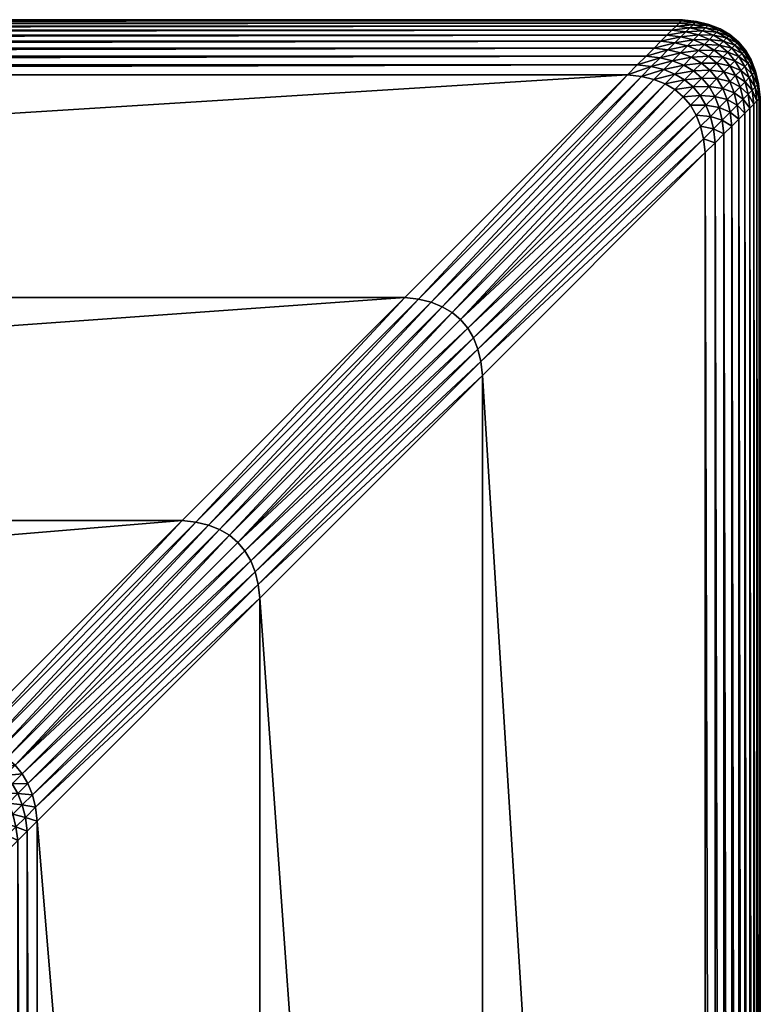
# Model space of a CAD drawing. Header units: centimetres. Extents: x -42.3 to 47.7, y 129 to 219.
# Tile 24 of 24: x 42.9 to 47.7, y 212.7 to 219. Entities that reach past the tile are written whole.
import ezdxf

# ---------------------------------------------------------------- set-up
doc = ezdxf.new("R2010")
doc.units = ezdxf.units.CM
doc.layers.get('0').update_dxf_attribs({"true_color": 0x565656})

msp = doc.modelspace()

# ---------------------------------------------------------------- meshes
at = {"color": 37, "true_color": 0x7a5834}
mesh = msp.add_polyface(dxfattribs=at)
corners = [(22.1888, 219.0436, 0), (22.1888, 219.0436, 4), (47.1888, 219.0436, 4), (45.4043, 217.2591, 4.5), (23.9733, 217.2591, 4.5), (25.4043, 215.8281, 4.5), (22.1965, 219.0359, 4.0891), (47.1811, 219.0359, 4.0891), (22.2103, 219.0221, 4.1696), (47.1673, 219.0221, 4.1696), (22.2303, 219.0021, 4.2413), (47.1473, 219.0021, 4.2413), (22.2564, 218.976, 4.3044), (47.1212, 218.976, 4.3044), (22.2887, 218.9437, 4.3587), (46.8983, 218.7531, 4.4891), (22.4793, 218.7531, 4.4891), (22.5424, 218.69, 4.5), (46.9552, 218.81, 4.4696), (22.4224, 218.81, 4.4696), (47.0059, 218.8607, 4.4413), (22.3717, 218.8607, 4.4413), (47.0505, 218.9053, 4.4044), (22.3271, 218.9053, 4.4044), (47.0889, 218.9437, 4.3587), (42.5424, 214.3971, 4.5), (26.8353, 214.3972, 4.5), (26.9, 214.3325, 4.4894), (42.4775, 214.3323, 4.4894), (26.9598, 214.2726, 4.4703), (42.4174, 214.2723, 4.4704), (27.0148, 214.2175, 4.4427), (42.3621, 214.2169, 4.4429), (27.065, 214.1673, 4.4066), (42.3115, 214.1663, 4.407), (27.1104, 214.1219, 4.362), (42.1292, 213.9842, 4.1003), (27.2435, 213.9886, 4.0988), (27.2647, 213.9674, 4.0117), (42.1562, 214.0112, 4.1785), (27.2175, 214.0147, 4.1773), (42.1879, 214.0428, 4.2484), (27.1866, 214.0456, 4.2474), (42.2243, 214.0793, 4.3097), (27.1509, 214.0814, 4.309), (42.2655, 214.1204, 4.3626), (26.9148, 214.2175, 4.4427), (26.965, 214.1673, 4.4066), (27.0104, 214.1219, 4.362), (26.9104, 214.1219, 4.362), (27.1435, 213.9886, 4.0988), (27.1647, 213.9674, 4.0117), (27.1175, 214.0147, 4.1773), (27.0866, 214.0457, 4.2474), (27.0509, 214.0814, 4.309), (27.0435, 213.9887, 4.0988), (27.0647, 213.9674, 4.0117), (27.0175, 214.0148, 4.1773), (26.9866, 214.0457, 4.2474), (26.9509, 214.0814, 4.309), (26.9648, 213.9675, 4.0117), (26.9436, 213.9887, 4.0988), (26.9175, 214.0148, 4.1773), (26.8866, 214.0457, 4.2474), (43.9733, 215.8281, 4.5), (46.8353, 218.69, 4.5)]
mesh.append_faces([[corners[k] for k in face] for face in [(0, 1, 2), (3, 4, 5), (2, 1, 6), (7, 6, 8), (9, 8, 10), (11, 10, 12), (13, 12, 14), (15, 16, 17), (18, 19, 16), (20, 21, 19), (22, 23, 21), (24, 14, 23), (25, 26, 27), (28, 27, 29), (30, 29, 31), (32, 31, 33), (34, 33, 35), (36, 37, 38), (39, 40, 37), (41, 42, 40), (43, 44, 42), (45, 35, 44), (46, 31, 29), (31, 46, 47), (47, 33, 31), (33, 47, 48), (48, 35, 33), (49, 48, 47), (37, 50, 51), (50, 37, 40), (40, 52, 50), (52, 40, 42), (42, 53, 52), (53, 42, 44), (44, 54, 53), (54, 44, 35), (35, 48, 54), (50, 55, 56), (55, 50, 52), (52, 57, 55), (57, 52, 53), (53, 58, 57), (58, 53, 54), (54, 59, 58), (59, 54, 48), (48, 49, 59), (60, 56, 55), (55, 61, 60), (61, 55, 57), (57, 62, 61), (62, 57, 58), (58, 63, 62), (63, 58, 59), (64, 5, 26), (65, 17, 4)]], dxfattribs={"vtx2": -1, "color": 37})
mesh = msp.add_polyface(dxfattribs=at)
corners = [(47.1888, 219.0436, 4), (47.1888, 219.0436, 0), (22.1888, 219.0436, 0), (25.4043, 215.8281, 4.5), (43.9733, 215.8281, 4.5), (45.4043, 217.2591, 4.5), (22.1965, 219.0359, 4.0891), (47.1811, 219.0359, 4.0891), (22.2103, 219.0221, 4.1696), (47.1673, 219.0221, 4.1696), (22.2303, 219.0021, 4.2413), (47.1473, 219.0021, 4.2413), (22.2564, 218.976, 4.3044), (47.1212, 218.976, 4.3044), (22.2887, 218.9437, 4.3587), (47.0889, 218.9437, 4.3587), (22.5424, 218.69, 4.5), (46.8353, 218.69, 4.5), (46.8983, 218.7531, 4.4891), (22.4793, 218.7531, 4.4891), (46.9552, 218.81, 4.4696), (22.4224, 218.81, 4.4696), (47.0059, 218.8607, 4.4413), (22.3717, 218.8607, 4.4413), (47.0505, 218.9053, 4.4044), (22.3271, 218.9053, 4.4044), (26.9, 214.3325, 4.4894), (42.4775, 214.3323, 4.4894), (42.5424, 214.3971, 4.5), (26.9598, 214.2726, 4.4703), (42.4174, 214.2723, 4.4704), (27.0148, 214.2175, 4.4427), (42.3621, 214.2169, 4.4429), (27.065, 214.1673, 4.4066), (42.3115, 214.1663, 4.407), (27.1104, 214.1219, 4.362), (42.2655, 214.1204, 4.3626), (27.2175, 214.0147, 4.1773), (42.1562, 214.0112, 4.1785), (42.1879, 214.0428, 4.2484), (27.1866, 214.0456, 4.2474), (42.2243, 214.0793, 4.3097), (27.1509, 214.0814, 4.309), (41.8903, 213.6464, 2.3258), (41.8012, 213.6575, 2.3266), (41.7694, 213.6259, 2.2571), (41.8585, 213.6147, 2.2563), (41.7329, 213.5895, 2.1962), (41.8221, 213.5784, 2.1954), (41.6917, 213.5484, 2.1438), (41.7808, 213.5373, 2.1431), (41.9025, 213.5585, 2.1949), (41.5685, 213.3257, 2.0194), (41.4794, 213.3368, 2.0201), (41.4145, 213.2721, 2.0106), (41.6287, 213.3857, 2.0375), (41.5396, 213.3968, 2.0382), (41.6841, 213.4409, 2.0641), (41.595, 213.4521, 2.0649), (41.7348, 213.4915, 2.0993), (41.6457, 213.5026, 2.1001), (41.649, 213.3058, 2.0188), (41.7092, 213.3658, 2.0369), (41.7646, 213.4211, 2.0635), (41.8153, 213.4716, 2.0987), (41.8613, 213.5175, 2.1425), (41.7207, 213.2773, 2.0184), (41.7809, 213.3373, 2.0365), (41.8363, 213.3926, 2.0631), (41.887, 213.4431, 2.0983), (41.8439, 213.3002, 2.0362), (41.8994, 213.3554, 2.0629), (26.8353, 214.3972, 4.5), (23.9733, 217.2591, 4.5)]
mesh.append_faces([[corners[k] for k in face] for face in [(0, 1, 2), (3, 4, 5), (6, 7, 0), (8, 9, 7), (10, 11, 9), (12, 13, 11), (14, 15, 13), (16, 17, 18), (19, 18, 20), (21, 20, 22), (23, 22, 24), (25, 24, 15), (26, 27, 28), (29, 30, 27), (31, 32, 30), (33, 34, 32), (35, 36, 34), (37, 38, 39), (40, 39, 41), (42, 41, 36), (43, 44, 45), (45, 46, 43), (46, 45, 47), (47, 48, 46), (48, 47, 49), (49, 50, 48), (51, 48, 50), (52, 53, 54), (53, 52, 55), (55, 56, 53), (56, 55, 57), (57, 58, 56), (58, 57, 59), (59, 60, 58), (60, 59, 50), (50, 49, 60), (52, 61, 62), (62, 55, 52), (55, 62, 63), (63, 57, 55), (57, 63, 64), (64, 59, 57), (59, 64, 65), (65, 50, 59), (61, 66, 67), (67, 62, 61), (62, 67, 68), (68, 63, 62), (63, 68, 69), (69, 64, 63), (70, 67, 66), (67, 70, 71), (71, 68, 67), (72, 28, 4), (73, 5, 17)]], dxfattribs={"vtx2": -1, "color": 37})
mesh = msp.add_polyface(dxfattribs=at)
corners = [(47.1888, 219.0436, 4), (47.278, 219.0327, 4), (47.278, 219.0327, 0), (47.1888, 219.0436, 0), (47.3584, 219.0132, 4), (47.3584, 219.0132, 0), (47.4302, 218.9849, 4), (47.4302, 218.9849, 0), (47.1811, 219.0359, 4.0891), (47.2703, 219.0251, 4.0891), (47.1673, 219.0221, 4.1696), (47.2565, 219.0112, 4.1696), (47.1473, 219.0021, 4.2413), (47.2365, 218.9913, 4.2413), (47.1212, 218.976, 4.3044), (47.2104, 218.9651, 4.3044), (47.0889, 218.9437, 4.3587), (47.1781, 218.9329, 4.3587), (47.3507, 219.0055, 4.0891), (47.3369, 218.9917, 4.1696), (47.3169, 218.9717, 4.2413), (47.2908, 218.9456, 4.3044), (47.2585, 218.9133, 4.3587), (47.4225, 218.9773, 4.0891), (47.4087, 218.9634, 4.1696), (47.3887, 218.9435, 4.2413), (47.3626, 218.9173, 4.3044), (47.3303, 218.8851, 4.3587), (47.4517, 218.9065, 4.2413), (47.4256, 218.8804, 4.3044), (47.3933, 218.8481, 4.3587), (47.0951, 218.8498, 4.4413), (47.0059, 218.8607, 4.4413), (46.9552, 218.81, 4.4696), (47.1396, 218.8944, 4.4044), (47.0505, 218.9053, 4.4044), (47.1755, 218.8303, 4.4413), (47.0443, 218.7991, 4.4696), (47.2201, 218.8749, 4.4044), (47.2473, 218.802, 4.4413), (47.2918, 218.8466, 4.4044), (47.3549, 218.8097, 4.4044)]
mesh.append_faces([[corners[k] for k in face] for face in [(0, 1, 2), (2, 3, 0), (1, 4, 5), (5, 2, 1), (4, 6, 7), (7, 5, 4), (1, 0, 8), (8, 9, 1), (9, 8, 10), (10, 11, 9), (11, 10, 12), (12, 13, 11), (13, 12, 14), (14, 15, 13), (15, 14, 16), (16, 17, 15), (4, 1, 9), (9, 18, 4), (18, 9, 11), (11, 19, 18), (19, 11, 13), (13, 20, 19), (20, 13, 15), (15, 21, 20), (21, 15, 17), (17, 22, 21), (6, 4, 18), (18, 23, 6), (23, 18, 19), (19, 24, 23), (24, 19, 20), (20, 25, 24), (25, 20, 21), (21, 26, 25), (26, 21, 22), (22, 27, 26), (28, 25, 26), (29, 26, 27), (27, 30, 29), (31, 32, 33), (32, 31, 34), (34, 35, 32), (35, 34, 17), (17, 16, 35), (36, 31, 37), (31, 36, 38), (38, 34, 31), (34, 38, 22), (22, 17, 34), (36, 39, 40), (40, 38, 36), (38, 40, 27), (27, 22, 38), (40, 41, 30), (30, 27, 40)]], dxfattribs={"vtx2": -1, "color": 37})
mesh = msp.add_polyface(dxfattribs=at)
corners = [(47.4302, 218.9849, 4), (47.4932, 218.948, 4), (47.4932, 218.948, 0), (47.4302, 218.9849, 0), (47.5476, 218.9023, 4), (47.5476, 218.9023, 0), (47.6584, 218.7132, 0), (47.6302, 218.7849, 0), (47.6302, 218.7849, 4), (47.6584, 218.7132, 4), (47.5932, 218.848, 0), (47.5932, 218.848, 4), (47.4225, 218.9773, 4.0891), (47.4855, 218.9403, 4.0891), (47.4087, 218.9634, 4.1696), (47.4717, 218.9265, 4.1696), (47.3887, 218.9435, 4.2413), (47.4517, 218.9065, 4.2413), (47.3626, 218.9173, 4.3044), (47.4256, 218.8804, 4.3044), (47.5399, 218.8947, 4.0891), (47.5261, 218.8808, 4.1696), (47.5061, 218.8609, 4.2413), (47.48, 218.8347, 4.3044), (47.3933, 218.8481, 4.3587), (47.4477, 218.8025, 4.3587), (47.6225, 218.7773, 4.0891), (47.6507, 218.7055, 4.0891), (47.6087, 218.7634, 4.1696), (47.6369, 218.6917, 4.1696), (47.5887, 218.7435, 4.2413), (47.5855, 218.8403, 4.0891), (47.5717, 218.8265, 4.1696), (47.5517, 218.8065, 4.2413), (47.5256, 218.7804, 4.3044), (47.5626, 218.7173, 4.3044), (47.4933, 218.7481, 4.3587), (47.5303, 218.6851, 4.3587), (47.4549, 218.7097, 4.4044), (47.4092, 218.764, 4.4044)]
mesh.append_faces([[corners[k] for k in face] for face in [(0, 1, 2), (2, 3, 0), (1, 4, 5), (5, 2, 1), (6, 7, 8), (8, 9, 6), (7, 10, 11), (11, 8, 7), (10, 5, 4), (4, 11, 10), (1, 0, 12), (12, 13, 1), (13, 12, 14), (14, 15, 13), (15, 14, 16), (16, 17, 15), (18, 19, 17), (4, 1, 13), (13, 20, 4), (20, 13, 15), (15, 21, 20), (21, 15, 17), (17, 22, 21), (22, 17, 19), (19, 23, 22), (23, 19, 24), (24, 25, 23), (9, 8, 26), (26, 27, 9), (27, 26, 28), (28, 29, 27), (29, 28, 30), (8, 11, 31), (31, 26, 8), (26, 31, 32), (32, 28, 26), (28, 32, 33), (33, 30, 28), (30, 33, 34), (34, 35, 30), (35, 34, 36), (36, 37, 35), (11, 4, 20), (20, 31, 11), (31, 20, 21), (21, 32, 31), (32, 21, 22), (22, 33, 32), (33, 22, 23), (23, 34, 33), (34, 23, 25), (25, 36, 34), (37, 36, 38), (39, 38, 36), (36, 25, 39)]], dxfattribs={"vtx2": -1, "color": 37})
mesh = msp.add_polyface(dxfattribs=at)
corners = [(46.8353, 218.69, 4.5), (46.9244, 218.6792, 4.5), (46.9874, 218.7422, 4.4891), (46.8983, 218.7531, 4.4891), (47.0443, 218.7991, 4.4696), (46.9552, 218.81, 4.4696), (47.0951, 218.8498, 4.4413), (47.0049, 218.6596, 4.5), (47.0679, 218.7227, 4.4891), (47.1248, 218.7796, 4.4696), (47.1755, 218.8303, 4.4413), (47.0766, 218.6314, 4.5), (47.1396, 218.6944, 4.4891), (47.1965, 218.7513, 4.4696), (47.2473, 218.802, 4.4413), (47.1397, 218.5944, 4.5), (47.2027, 218.6575, 4.4891), (47.2596, 218.7144, 4.4696), (47.3103, 218.7651, 4.4413), (47.3549, 218.8097, 4.4044), (47.2918, 218.8466, 4.4044), (47.194, 218.5488, 4.5), (47.257, 218.6118, 4.4891), (47.3139, 218.6687, 4.4696), (47.3647, 218.7194, 4.4413), (47.4092, 218.764, 4.4044), (47.4477, 218.8025, 4.3587), (47.3933, 218.8481, 4.3587), (47.3049, 218.3596, 4.5), (47.3244, 218.2792, 4.5), (47.3874, 218.3422, 4.4891), (47.3679, 218.4227, 4.4891), (47.4443, 218.3991, 4.4696), (47.2766, 218.4314, 4.5), (47.3396, 218.4944, 4.4891), (47.4248, 218.4796, 4.4696), (47.3965, 218.5513, 4.4696), (47.2397, 218.4944, 4.5), (47.3027, 218.5575, 4.4891), (47.3596, 218.6143, 4.4696), (47.4473, 218.602, 4.4413), (47.4103, 218.6651, 4.4413), (47.4549, 218.7097, 4.4044)]
mesh.append_faces([[corners[k] for k in face] for face in [(0, 1, 2), (2, 3, 0), (3, 2, 4), (4, 5, 3), (5, 4, 6), (1, 7, 8), (8, 2, 1), (2, 8, 9), (9, 4, 2), (4, 9, 10), (7, 11, 12), (12, 8, 7), (8, 12, 13), (13, 9, 8), (9, 13, 14), (14, 10, 9), (11, 15, 16), (16, 12, 11), (12, 16, 17), (17, 13, 12), (13, 17, 18), (18, 14, 13), (14, 18, 19), (19, 20, 14), (15, 21, 22), (22, 16, 15), (16, 22, 23), (23, 17, 16), (17, 23, 24), (24, 18, 17), (18, 24, 25), (25, 19, 18), (19, 25, 26), (26, 27, 19), (28, 29, 30), (30, 31, 28), (31, 30, 32), (33, 28, 31), (31, 34, 33), (34, 31, 35), (35, 36, 34), (37, 33, 34), (34, 38, 37), (38, 34, 36), (36, 39, 38), (39, 36, 40), (40, 41, 39), (21, 37, 38), (38, 22, 21), (22, 38, 39), (39, 23, 22), (23, 39, 41), (41, 24, 23), (42, 25, 24)]], dxfattribs={"vtx2": -1, "color": 37})
mesh = msp.add_polyface(dxfattribs=at)
corners = [(47.6888, 218.5436, 0), (47.678, 218.6327, 0), (47.678, 218.6327, 4), (47.6888, 218.5436, 4), (47.6584, 218.7132, 0), (47.6584, 218.7132, 4), (47.6703, 218.6251, 4.0891), (47.6811, 218.5359, 4.0891), (47.6565, 218.6112, 4.1696), (47.6673, 218.5221, 4.1696), (47.6365, 218.5913, 4.2413), (47.6473, 218.5021, 4.2413), (47.6104, 218.5651, 4.3044), (47.6212, 218.476, 4.3044), (47.5781, 218.5329, 4.3587), (47.5889, 218.4437, 4.3587), (47.6507, 218.7055, 4.0891), (47.6369, 218.6917, 4.1696), (47.6169, 218.6717, 4.2413), (47.5908, 218.6456, 4.3044), (47.5585, 218.6133, 4.3587), (47.5887, 218.7435, 4.2413), (47.5626, 218.7173, 4.3044), (47.5303, 218.6851, 4.3587), (47.3874, 218.3422, 4.4891), (47.3983, 218.2531, 4.4891), (47.4552, 218.31, 4.4696), (47.4443, 218.3991, 4.4696), (47.5059, 218.3607, 4.4413), (47.4951, 218.4498, 4.4413), (47.5505, 218.4053, 4.4044), (47.5396, 218.4944, 4.4044), (47.4248, 218.4796, 4.4696), (47.3679, 218.4227, 4.4891), (47.4755, 218.5303, 4.4413), (47.5201, 218.5749, 4.4044), (47.3965, 218.5513, 4.4696), (47.4473, 218.602, 4.4413), (47.4919, 218.6466, 4.4044), (47.4103, 218.6651, 4.4413), (47.4549, 218.7097, 4.4044), (47.3647, 218.7194, 4.4413)]
mesh.append_faces([[corners[k] for k in face] for face in [(0, 1, 2), (2, 3, 0), (1, 4, 5), (5, 2, 1), (3, 2, 6), (6, 7, 3), (7, 6, 8), (8, 9, 7), (9, 8, 10), (10, 11, 9), (11, 10, 12), (12, 13, 11), (13, 12, 14), (14, 15, 13), (2, 5, 16), (16, 6, 2), (6, 16, 17), (17, 8, 6), (8, 17, 18), (18, 10, 8), (10, 18, 19), (19, 12, 10), (12, 19, 20), (20, 14, 12), (21, 18, 17), (18, 21, 22), (22, 19, 18), (19, 22, 23), (23, 20, 19), (24, 25, 26), (26, 27, 24), (27, 26, 28), (28, 29, 27), (29, 28, 30), (30, 31, 29), (31, 30, 15), (15, 14, 31), (27, 32, 33), (32, 27, 29), (29, 34, 32), (34, 29, 31), (31, 35, 34), (35, 31, 14), (14, 20, 35), (36, 32, 34), (34, 37, 36), (37, 34, 35), (35, 38, 37), (38, 35, 20), (20, 23, 38), (39, 37, 38), (38, 40, 39), (40, 38, 23), (41, 39, 40)]], dxfattribs={"vtx2": -1, "color": 37})
mesh = msp.add_polyface(dxfattribs=at)
corners = [(45.4043, 217.2591, 4.5), (43.9733, 215.8281, 4.5), (44.0625, 215.8173, 4.5), (45.4934, 217.2482, 4.5), (44.1429, 215.7977, 4.5), (45.5739, 217.2287, 4.5), (44.2147, 215.7695, 4.5), (45.6456, 217.2004, 4.5), (44.2777, 215.7325, 4.5), (45.7087, 217.1635, 4.5), (44.3321, 215.6869, 4.5), (45.763, 217.1178, 4.5), (45.9043, 216.7591, 4.5), (45.8934, 216.8482, 4.5), (44.4625, 215.4173, 4.5), (44.4733, 215.3281, 4.5), (45.8739, 216.9287, 4.5), (44.4429, 215.4977, 4.5), (45.8456, 217.0004, 4.5), (44.4147, 215.5695, 4.5), (45.8087, 217.0635, 4.5), (44.3777, 215.6325, 4.5), (47.3244, 218.2792, 4.5), (47.3353, 218.19, 4.5), (47.3983, 218.2531, 4.4891), (47.3874, 218.3422, 4.4891), (42.5424, 214.3971, 4.5), (42.6315, 214.3863, 4.5), (46.9244, 218.6792, 4.5), (46.8353, 218.69, 4.5), (42.712, 214.3667, 4.5), (47.0049, 218.6596, 4.5), (42.7837, 214.3385, 4.5), (47.0766, 218.6314, 4.5), (42.8468, 214.3015, 4.5), (47.1397, 218.5944, 4.5), (42.9011, 214.2559, 4.5), (47.194, 218.5488, 4.5), (43.0315, 213.9863, 4.5), (47.3049, 218.3596, 4.5), (43.012, 214.0667, 4.5), (47.2766, 218.4314, 4.5), (42.9837, 214.1385, 4.5), (47.2397, 218.4944, 4.5), (42.9468, 214.2015, 4.5)]
mesh.append_faces([[corners[k] for k in face] for face in [(0, 1, 2), (2, 3, 0), (3, 2, 4), (4, 5, 3), (5, 4, 6), (6, 7, 5), (7, 6, 8), (8, 9, 7), (9, 8, 10), (10, 11, 9), (12, 13, 14), (14, 15, 12), (13, 16, 17), (17, 14, 13), (16, 18, 19), (19, 17, 16), (18, 20, 21), (21, 19, 18), (20, 11, 10), (10, 21, 20), (22, 23, 24), (24, 25, 22), (1, 26, 27), (27, 2, 1), (3, 28, 29), (29, 0, 3), (2, 27, 30), (30, 4, 2), (5, 31, 28), (28, 3, 5), (4, 30, 32), (32, 6, 4), (7, 33, 31), (31, 5, 7), (34, 8, 6), (9, 35, 33), (33, 7, 9), (36, 10, 8), (11, 37, 35), (35, 9, 11), (23, 22, 13), (13, 12, 23), (15, 14, 38), (22, 39, 16), (16, 13, 22), (14, 17, 40), (39, 41, 18), (18, 16, 39), (17, 19, 42), (41, 43, 20), (20, 18, 41), (19, 21, 44), (43, 37, 11), (11, 20, 43), (21, 10, 36)]], dxfattribs={"vtx2": -1, "color": 37})
mesh = msp.add_polyface(dxfattribs=at)
corners = [(40.7401, 205.2245, 2.0934), (41.2688, 199.9635, 2.1403), (41.2689, 212.1269, 2.0214), (47.6888, 193.5436, 4), (47.6888, 193.5436, 0), (47.6888, 218.5436, 0), (44.4733, 215.3281, 4.5), (44.4733, 196.7591, 4.5), (45.9043, 195.3281, 4.5), (42.3549, 198.8775, 2.6253), (42.6024, 198.63, 4.0151), (42.6069, 213.4617, 4.0136), (41.915, 199.3174, 2.1404), (41.9144, 212.7704, 2.0107), (40.5621, 204.3717, 2.1032), (41.2689, 199.8635, 2.1413), (40.2644, 203.5529, 2.1139), (41.2689, 199.7635, 2.1423), (39.8533, 202.7848, 2.1252), (40.5188, 204.384, 2.1035), (40.2234, 203.5712, 2.1141), (40.6956, 205.2306, 2.0937), (40.795, 206.0941, 2.0845), (40.7501, 206.0937, 2.0849), (47.6811, 218.5359, 4.0891), (47.6811, 193.5513, 4.0891), (47.6673, 218.5221, 4.1696), (47.6673, 193.5651, 4.1696), (47.6473, 218.5021, 4.2413), (47.6473, 193.5851, 4.2413), (47.6212, 218.476, 4.3044), (47.6212, 193.6112, 4.3044), (47.5889, 218.4437, 4.3587), (47.5889, 193.6435, 4.3587), (47.3353, 218.19, 4.5), (47.3352, 193.8972, 4.5), (47.3983, 193.8341, 4.4891), (47.3983, 218.2531, 4.4891), (47.4552, 193.7772, 4.4696), (47.4552, 218.31, 4.4696), (47.5059, 193.7265, 4.4413), (47.5059, 218.3607, 4.4413), (47.5505, 193.6819, 4.4044), (47.5505, 218.4053, 4.4044), (42.9775, 213.8323, 4.4894), (42.9774, 198.255, 4.4895), (43.0423, 198.19, 4.5), (42.9175, 213.7722, 4.4704), (42.9172, 198.3152, 4.4705), (42.8621, 213.7169, 4.4429), (42.8616, 198.3708, 4.4431), (42.8115, 213.6662, 4.407), (42.8106, 198.4218, 4.4073), (42.7655, 213.6203, 4.3626), (42.7643, 198.4681, 4.363), (42.6255, 198.6069, 4.1016), (42.6292, 213.4839, 4.1003), (42.6532, 198.5792, 4.1796), (42.6562, 213.511, 4.1786), (42.6856, 198.5468, 4.2492), (42.6879, 213.5427, 4.2484), (42.7226, 198.5098, 4.3103), (42.7243, 213.5791, 4.3097), (42.3282, 213.183, 2.4046), (42.3318, 198.9006, 2.5388), (42.3011, 213.156, 2.3265), (42.3041, 198.9283, 2.4608), (42.2694, 213.1243, 2.2571), (42.2717, 198.9606, 2.3912), (42.2329, 213.0879, 2.1962), (42.2347, 198.9977, 2.3301), (42.1916, 213.0468, 2.1438), (42.193, 199.0393, 2.2774), (41.9799, 199.2525, 2.1509), (41.9794, 212.8351, 2.0202), (42.0402, 199.1922, 2.1699), (42.0395, 212.8951, 2.0382), (42.0958, 199.1366, 2.1973), (42.095, 212.9504, 2.0649), (42.1467, 199.0856, 2.2331), (42.1457, 213.0009, 2.1001), (40.5975, 205.2439, 2.09), (40.4236, 204.4111, 2.0996), (40.5001, 205.257, 2.0826), (40.3291, 204.438, 2.0921), (40.6511, 206.0929, 2.0814), (40.5528, 206.0921, 2.0741), (40.4553, 206.0913, 2.0632), (40.4035, 205.2701, 2.0716), (43.0424, 213.8971, 4.5), (45.9043, 216.7591, 4.5)]
mesh.append_faces([[corners[k] for k in face] for face in [(0, 1, 2), (3, 4, 5), (6, 7, 8), (9, 10, 11), (1, 12, 13), (1, 0, 14), (15, 14, 16), (17, 16, 18), (14, 19, 20), (0, 21, 19), (19, 14, 0), (22, 23, 21), (21, 0, 22), (24, 25, 3), (26, 27, 25), (28, 29, 27), (30, 31, 29), (32, 33, 31), (34, 35, 36), (37, 36, 38), (39, 38, 40), (41, 40, 42), (43, 42, 33), (44, 45, 46), (47, 48, 45), (49, 50, 48), (51, 52, 50), (53, 54, 52), (11, 10, 55), (56, 55, 57), (58, 57, 59), (60, 59, 61), (62, 61, 54), (63, 64, 9), (65, 66, 64), (67, 68, 66), (69, 70, 68), (71, 72, 70), (13, 12, 73), (74, 73, 75), (76, 75, 77), (78, 77, 79), (80, 79, 72), (19, 21, 81), (81, 82, 19), (82, 81, 83), (83, 84, 82), (21, 23, 85), (85, 81, 21), (81, 85, 86), (86, 83, 81), (83, 86, 87), (87, 88, 83), (89, 46, 7), (90, 8, 35)]], dxfattribs={"vtx2": -1, "color": 37})
mesh = msp.add_polyface(dxfattribs=at)
corners = [(41.2689, 212.1269, 2.0214), (40.795, 206.0941, 2.0845), (40.7401, 205.2245, 2.0934), (47.6888, 218.5436, 0), (47.6888, 218.5436, 4), (47.6888, 193.5436, 4), (45.9043, 195.3281, 4.5), (45.9043, 216.7591, 4.5), (44.4733, 215.3281, 4.5), (42.6069, 213.4617, 4.0136), (42.3505, 213.2053, 2.4912), (42.3549, 198.8775, 2.6253), (41.9144, 212.7704, 2.0107), (41.2688, 199.9635, 2.1403), (41.258, 212.216, 2.0206), (40.7256, 206.9626, 2.0769), (41.2385, 212.2966, 2.02), (40.5333, 207.8123, 2.0706), (41.2102, 212.3684, 2.0196), (40.222, 208.6261, 2.0658), (40.6812, 206.9558, 2.0774), (40.7501, 206.0937, 2.0849), (40.4903, 207.7993, 2.0711), (47.6811, 218.5359, 4.0891), (47.6811, 193.5513, 4.0891), (47.6673, 218.5221, 4.1696), (47.6673, 193.5651, 4.1696), (47.6473, 218.5021, 4.2413), (47.6473, 193.5851, 4.2413), (47.6212, 218.476, 4.3044), (47.6212, 193.6112, 4.3044), (47.5889, 218.4437, 4.3587), (47.3983, 193.8341, 4.4891), (47.3983, 218.2531, 4.4891), (47.3353, 218.19, 4.5), (47.4552, 193.7772, 4.4696), (47.4552, 218.31, 4.4696), (47.5059, 193.7265, 4.4413), (47.5059, 218.3607, 4.4413), (47.5505, 193.6819, 4.4044), (47.5505, 218.4053, 4.4044), (47.5889, 193.6435, 4.3587), (43.0423, 198.19, 4.5), (43.0424, 213.8971, 4.5), (42.9775, 213.8323, 4.4894), (42.9774, 198.255, 4.4895), (42.9175, 213.7722, 4.4704), (42.9172, 198.3152, 4.4705), (42.8621, 213.7169, 4.4429), (42.8616, 198.3708, 4.4431), (42.8115, 213.6662, 4.407), (42.8106, 198.4218, 4.4073), (42.7655, 213.6203, 4.3626), (42.6255, 198.6069, 4.1016), (42.6292, 213.4839, 4.1003), (42.6532, 198.5792, 4.1796), (42.6562, 213.511, 4.1786), (42.6856, 198.5468, 4.2492), (42.6879, 213.5427, 4.2484), (42.7226, 198.5098, 4.3103), (42.7243, 213.5791, 4.3097), (42.7643, 198.4681, 4.363), (42.3282, 213.183, 2.4046), (42.3318, 198.9006, 2.5388), (42.3011, 213.156, 2.3265), (42.3041, 198.9283, 2.4608), (42.2694, 213.1243, 2.2571), (42.2717, 198.9606, 2.3912), (42.2329, 213.0879, 2.1962), (42.2347, 198.9977, 2.3301), (42.1916, 213.0468, 2.1438), (41.9799, 199.2525, 2.1509), (41.9794, 212.8351, 2.0202), (42.0402, 199.1922, 2.1699), (42.0395, 212.8951, 2.0382), (42.0958, 199.1366, 2.1973), (42.095, 212.9504, 2.0649), (42.1467, 199.0856, 2.2331), (42.1457, 213.0009, 2.1001), (42.193, 199.0393, 2.2774), (40.5833, 206.9409, 2.0739), (40.6511, 206.0929, 2.0814), (40.4861, 206.9261, 2.0668), (40.5528, 206.0921, 2.0741), (40.3897, 206.9114, 2.056), (40.4553, 206.0913, 2.0632), (40.3955, 207.7707, 2.0677), (44.4733, 196.7591, 4.5), (47.3352, 193.8972, 4.5)]
mesh.append_faces([[corners[k] for k in face] for face in [(0, 1, 2), (3, 4, 5), (6, 7, 8), (9, 10, 11), (12, 0, 13), (1, 0, 14), (14, 15, 1), (15, 14, 16), (16, 17, 15), (17, 16, 18), (18, 19, 17), (15, 20, 21), (21, 1, 15), (17, 22, 20), (20, 15, 17), (5, 4, 23), (24, 23, 25), (26, 25, 27), (28, 27, 29), (30, 29, 31), (32, 33, 34), (35, 36, 33), (37, 38, 36), (39, 40, 38), (41, 31, 40), (42, 43, 44), (45, 44, 46), (47, 46, 48), (49, 48, 50), (51, 50, 52), (53, 54, 9), (55, 56, 54), (57, 58, 56), (59, 60, 58), (61, 52, 60), (11, 10, 62), (63, 62, 64), (65, 64, 66), (67, 66, 68), (69, 68, 70), (71, 72, 12), (73, 74, 72), (75, 76, 74), (77, 78, 76), (79, 70, 78), (21, 20, 80), (80, 81, 21), (81, 80, 82), (82, 83, 81), (83, 82, 84), (84, 85, 83), (20, 22, 86), (86, 80, 20), (87, 8, 43), (88, 34, 7)]], dxfattribs={"vtx2": -1, "color": 37})
mesh = msp.add_polyface(dxfattribs=at)
corners = [(42.8468, 214.3015, 4.5), (42.7837, 214.3385, 4.5), (42.7189, 214.2737, 4.4894), (42.7819, 214.2367, 4.4894), (42.9011, 214.2559, 4.5), (42.8363, 214.1911, 4.4894), (42.7219, 214.1767, 4.4704), (42.7762, 214.131, 4.4704), (43.0424, 213.8971, 4.5), (43.0315, 213.9863, 4.5), (42.9667, 213.9215, 4.4894), (42.9775, 213.8323, 4.4894), (42.9066, 213.8614, 4.4704), (42.9175, 213.7722, 4.4704), (42.8512, 213.806, 4.4429), (42.8621, 213.7169, 4.4429), (42.8006, 213.7554, 4.407), (42.8115, 213.6662, 4.407), (42.7547, 213.7095, 4.3626), (42.7655, 213.6203, 4.3626), (43.012, 214.0667, 4.5), (42.9471, 214.0019, 4.4894), (42.8871, 213.9418, 4.4704), (42.8317, 213.8865, 4.4429), (42.7811, 213.8358, 4.407), (42.7352, 213.7899, 4.3626), (42.9837, 214.1385, 4.5), (42.9189, 214.0737, 4.4894), (42.8588, 214.0136, 4.4704), (42.8034, 213.9582, 4.4429), (42.7528, 213.9076, 4.407), (42.9468, 214.2015, 4.5), (42.8819, 214.1367, 4.4894), (42.8219, 214.0766, 4.4704), (42.7665, 214.0213, 4.4429), (42.7159, 213.9707, 4.407), (42.7208, 214.0756, 4.4429), (44.2147, 215.7695, 4.5), (44.2777, 215.7325, 4.5), (44.4733, 215.3281, 4.5), (44.4625, 215.4173, 4.5), (44.4429, 215.4977, 4.5), (44.4147, 215.5695, 4.5), (44.3777, 215.6325, 4.5)]
mesh.append_faces([[corners[k] for k in face] for face in [(0, 1, 2), (2, 3, 0), (4, 0, 3), (3, 5, 4), (5, 3, 6), (6, 7, 5), (8, 9, 10), (10, 11, 8), (11, 10, 12), (12, 13, 11), (13, 12, 14), (14, 15, 13), (15, 14, 16), (16, 17, 15), (17, 16, 18), (18, 19, 17), (9, 20, 21), (21, 10, 9), (10, 21, 22), (22, 12, 10), (12, 22, 23), (23, 14, 12), (14, 23, 24), (24, 16, 14), (16, 24, 25), (25, 18, 16), (20, 26, 27), (27, 21, 20), (21, 27, 28), (28, 22, 21), (22, 28, 29), (29, 23, 22), (23, 29, 30), (30, 24, 23), (26, 31, 32), (32, 27, 26), (27, 32, 33), (33, 28, 27), (28, 33, 34), (34, 29, 28), (29, 34, 35), (31, 4, 5), (5, 32, 31), (32, 5, 7), (7, 33, 32), (33, 7, 36), (36, 34, 33), (37, 1, 0), (38, 0, 4), (9, 8, 39), (20, 9, 40), (26, 20, 41), (31, 26, 42), (4, 31, 43)]], dxfattribs={"vtx2": -1, "color": 37})

doc.saveas('drawing.dxf')
